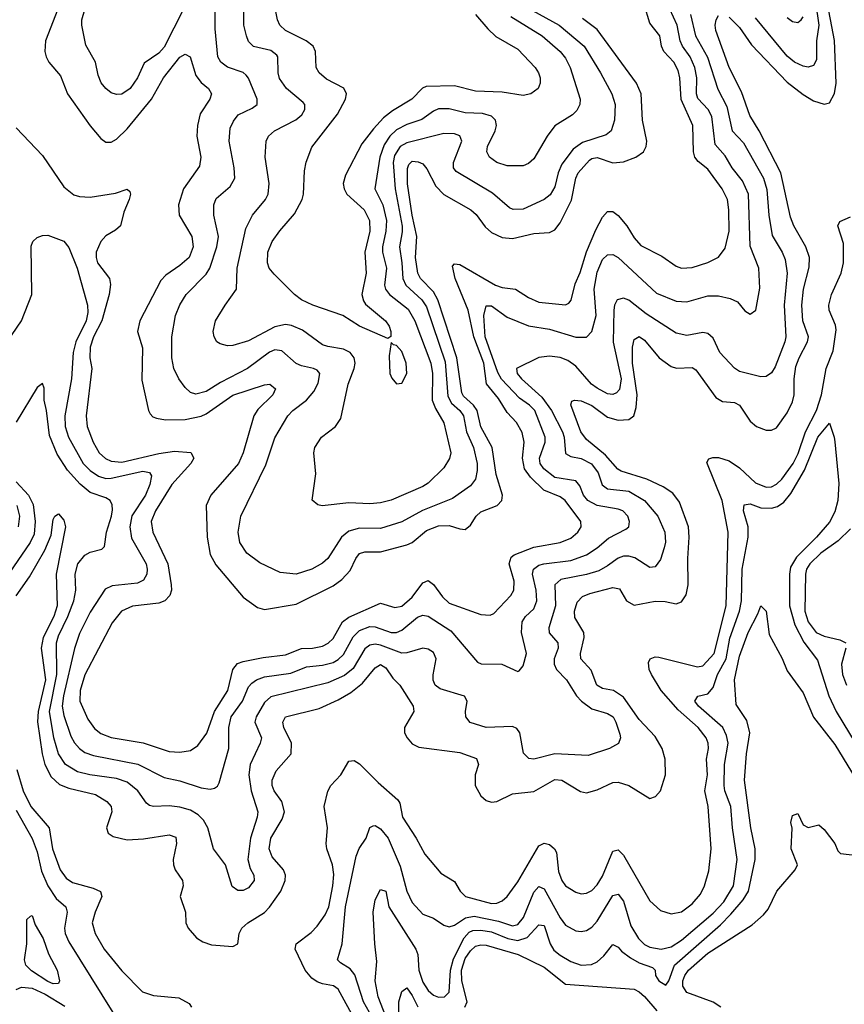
# Model space of a CAD drawing. Header units: inches. Extents: x 1308407 to 1441228, y 959628 to 1036311.
# Tile 32 of 256: x 1336343 to 1339466, y 980981 to 984711. Entities that reach past the tile are written whole.
import ezdxf

# ---------------------------------------------------------------- set-up
doc = ezdxf.new("R2010")
doc.units = ezdxf.units.IN
doc.header["$MEASUREMENT"] = 0
doc.layers.add('B3938', color=7, linetype='Continuous')

msp = doc.modelspace()

# ---------------------------------------------------------------- linework, layer by layer
at = {"layer": 'B3938', "color": 5}
for points, elevation in [([(1338070, 984730.6), (1338115.8, 984675.8), (1338147.2, 984647.2), (1338230, 984599.4), (1338295.3, 984530), (1338308, 984510), (1338314, 984490), (1338314.4, 984470), (1338306.9, 984450), (1338279.5, 984430), (1338250, 984424.1), (1338170, 984435.7), (1338070, 984439.6), (1337990, 984459.9), (1337882.6, 984457.4), (1337868.5, 984451.5), (1337829, 984410), (1337755.1, 984364.9), (1337721.3, 984338.7), (1337682.7, 984297.3), (1337639.5, 984240.5), (1337577.6, 984122.4), (1337568.4, 984090), (1337571.6, 984070), (1337582.6, 984050), (1337648.3, 983990), (1337667.5, 983950), (1337669.2, 983910), (1337650.6, 983830), (1337655.2, 983750), (1337639.6, 983670), (1337645.3, 983645.3), (1337653, 983633), (1337728.4, 983570), (1337742.6, 983550), (1337749.5, 983530), (1337749.2, 983510.8), (1337737.2, 983502.8), (1337630.3, 983550), (1337566.7, 983590), (1337453.4, 983630), (1337410.3, 983650), (1337383.6, 983670), (1337306.9, 983746.9), (1337288.7, 983770), (1337281.5, 983790), (1337283.6, 983830), (1337300.1, 983870), (1337328.9, 983911.1), (1337384.3, 983975.8), (1337413.7, 984030), (1337418.7, 984050), (1337421.6, 984138.4), (1337428.7, 984171.3), (1337450, 984227.3), (1337546.9, 984353.1), (1337577.5, 984410), (1337581.2, 984430), (1337570.7, 984450.7), (1337505.1, 984485.1), (1337476.9, 984510), (1337466, 984530), (1337463.9, 984590), (1337454.2, 984610), (1337428.3, 984630), (1337350.2, 984670), (1337328.7, 984690), (1337319.8, 984710), (1337296.1, 984830)], 3080), ([(1338285.4, 984745.4), (1338386.4, 984690), (1338481.2, 984610), (1338543.2, 984510), (1338585.9, 984430), (1338598.8, 984390), (1338596.4, 984330), (1338583.5, 984290), (1338565, 984275), (1338475, 984245), (1338439.6, 984220.4), (1338396.7, 984163.3), (1338382.6, 984130), (1338370, 984077.4), (1338352.2, 984047.8), (1338329.7, 984030), (1338250, 983993.4), (1338211.9, 983991.9), (1338198.4, 983998.4), (1338134, 984054), (1337996.2, 984136.2), (1337986, 984150), (1337985.7, 984170), (1338017.6, 984250), (1338010, 984270.8), (1337990, 984278.3), (1337950, 984280.1), (1337810, 984244.6), (1337784.2, 984230), (1337763.2, 984196.8), (1337758.3, 984170), (1337764.7, 984070), (1337791.9, 983928.1), (1337792.4, 983907.6), (1337781.6, 983850), (1337791, 983790), (1337794.1, 983730), (1337805.7, 983705.7), (1337866.5, 983650), (1337883.4, 983623.4), (1337955.2, 983415.2), (1337964.9, 983284.9), (1337978.7, 983258.7), (1338010.7, 983230), (1338023.9, 983210), (1338036.1, 983150), (1338061.8, 983090), (1338075.7, 983030), (1338076.3, 983003.7), (1338070, 982970.4), (1338050, 982945), (1337982.6, 982897.4), (1337868.5, 982851.5), (1337790, 982808.2), (1337710, 982783.6), (1337630, 982784.3), (1337590, 982773.7), (1337562.4, 982750), (1337510, 982670.2), (1337490, 982651.6), (1337450, 982629.6), (1337390.2, 982610.2), (1337330, 982616.8), (1337253.3, 982653.3), (1337203.5, 982690), (1337177.1, 982730), (1337170.1, 982770), (1337180.9, 982830), (1337276, 983024), (1337310, 983127.1), (1337358.2, 983210), (1337377.2, 983230), (1337430, 983269.1), (1337457.7, 983302.3), (1337473.5, 983333.5), (1337480.2, 983370), (1337470, 983382.6), (1337455.8, 983390), (1337410, 983399.4), (1337390, 983408.6), (1337336.6, 983456.6), (1337310, 983460.1), (1337290, 983451.9), (1337205.8, 983390), (1337103.9, 983336.1), (1337050, 983302), (1337010, 983292), (1336990, 983299.1), (1336970, 983316.9), (1336946.2, 983350), (1336927.2, 983390), (1336919.1, 983430), (1336919.5, 983510), (1336933.6, 983590), (1336950, 983631.2), (1336973.7, 983670), (1337050, 983746.3), (1337064, 983770), (1337090.5, 983850), (1337096.3, 983890), (1337079.1, 983970), (1337078.2, 984010), (1337086.8, 984033.2), (1337140.7, 984079.4), (1337157.7, 984110), (1337155.7, 984150), (1337136.8, 984250), (1337140.8, 984299.2), (1337153.2, 984326.8), (1337170.2, 984350), (1337224.1, 984375.9), (1337242.2, 984390), (1337242.7, 984410), (1337209.6, 984489.6), (1337200.9, 984500.9), (1337190, 984510.1), (1337130, 984530.7), (1337104.8, 984550), (1337093.5, 984570), (1337083.6, 984676.4), (1337084.2, 984804.2)], 3040), ([(1339030, 984720.3), (1339070, 984681.6), (1339115.5, 984615.5), (1339250, 984473.5), (1339310, 984427.3), (1339350, 984403.9), (1339390, 984390.9), (1339410, 984396.3), (1339429.5, 984430.5), (1339435.3, 984470), (1339428.6, 984631.5), (1339398, 984798)], 2920), ([(1336330, 984300.7), (1336430, 984196.2), (1336510, 984078.2), (1336547.7, 984047.7), (1336570, 984040.6), (1336610, 984038.9), (1336706.6, 984053.4), (1336750, 984068.8), (1336759.8, 984059.8), (1336762.8, 984050), (1336758, 984030), (1336737.9, 983982.1), (1336724.8, 983930), (1336706.6, 983913.4), (1336670, 983891.5), (1336650, 983870.5), (1336633.3, 983830), (1336632.6, 983810), (1336638, 983790), (1336682.8, 983730), (1336687.4, 983707.4), (1336681.7, 983670), (1336654.5, 983570), (1336622.6, 983510), (1336610.1, 983470), (1336609, 983430), (1336616.6, 983390), (1336595, 983210), (1336598.9, 983170), (1336621.5, 983110), (1336644.6, 983070), (1336668.2, 983048.2), (1336690, 983037.9), (1336730, 983034.8), (1336870, 983068.1), (1336930, 983076.2), (1336990.9, 983070.9), (1337002.6, 983050), (1336991.1, 983030), (1336919.1, 982950), (1336857.4, 982850), (1336841.2, 982810), (1336847.2, 982770), (1336904.4, 982650), (1336917.2, 982570), (1336917.7, 982550), (1336911.9, 982530), (1336893.4, 982510), (1336870, 982500.3), (1336770.1, 982489.9), (1336728.7, 982470), (1336693.8, 982426.2), (1336590, 982228.8), (1336572.3, 982170), (1336571, 982130), (1336600.8, 982060.8), (1336626.1, 982026.1), (1336650, 982007.4), (1336690, 981991.5), (1336811.4, 981971.5), (1336910, 981938.4), (1336950, 981936.1), (1336990, 981942.3), (1337018.3, 981961.7), (1337051.7, 982008.3), (1337081.2, 982090), (1337131.7, 982170), (1337150.6, 982249.4), (1337168.5, 982271.5), (1337190, 982279.9), (1337265.4, 982294.6), (1337350, 982304.7), (1337410, 982328.5), (1337452.7, 982330), (1337490, 982338), (1337511, 982349), (1337530, 982367.2), (1337565.8, 982430), (1337590, 982448.2), (1337710, 982500.4), (1337764, 982484), (1337790, 982489.6), (1337830, 982523.6), (1337870, 982577.4), (1337890, 982586.7), (1337910, 982571.8), (1337944, 982524), (1337970, 982501.2), (1338090, 982458.1), (1338124.6, 982455.4), (1338138.4, 982461.6), (1338203, 982530), (1338215.2, 982550), (1338215.9, 982584.1), (1338197.1, 982650), (1338204.7, 982675.3), (1338216.1, 982683.9), (1338290, 982712.6), (1338389.6, 982730), (1338430, 982746.4), (1338457.7, 982770), (1338469.2, 982790), (1338468.6, 982810), (1338409.7, 982889.7), (1338390, 982902.9), (1338329, 982929), (1338277.9, 982977.9), (1338254.9, 983010), (1338247.2, 983050), (1338254.1, 983110), (1338246.5, 983146.5), (1338225.2, 983185.2), (1338190, 983222.9), (1338156.1, 983276.1), (1338111.3, 983331.3), (1338100.7, 983410), (1338062.9, 983510), (1338041.3, 983610), (1337992, 983730), (1337982.4, 983777.6), (1337990, 983786), (1338010, 983783.8), (1338144.9, 983704.9), (1338170, 983696.8), (1338220.9, 983690), (1338270, 983657.9), (1338310, 983640.9), (1338409.9, 983630.1), (1338423.3, 983636.7), (1338431.9, 983648.1), (1338446.6, 983710), (1338466.5, 983753.5), (1338490, 983830.9), (1338524.8, 983915.2), (1338550, 983962.3), (1338570, 983983.9), (1338590, 983983.9), (1338610, 983968.9), (1338643.3, 983930), (1338670, 983883.8), (1338695.2, 983855.2), (1338775.5, 983815.5), (1338830, 983777.4), (1338850, 983770.1), (1338890, 983771.7), (1338950, 983791.6), (1338989.3, 983810.7), (1339014.6, 983845.4), (1339030.8, 983910), (1339029.5, 983990), (1339024, 984030), (1339004.4, 984070), (1338950, 984144.1), (1338913, 984173), (1338900.4, 984190), (1338895.4, 984210), (1338892.5, 984310), (1338848.5, 984408.5), (1338843.9, 984490), (1338837.6, 984517.6), (1338820.3, 984550), (1338783.4, 984590), (1338774.4, 984610), (1338767.3, 984650), (1338730, 984697.2), (1338708.2, 984768.3)], 2980), ([(1336963.9, 984750), (1336890, 984606.1), (1336870, 984583.7), (1336814.5, 984545.5), (1336789.9, 984490), (1336761.4, 984450), (1336730, 984429.2), (1336710, 984427.1), (1336690, 984433.8), (1336669.5, 984449.5), (1336651.6, 984471.6), (1336640.1, 984500.1), (1336630.1, 984550.1), (1336593.8, 984613.8), (1336578.7, 984690), (1336578.8, 984710), (1336601.9, 984790)], 3040), ([(1339356.8, 984776.8), (1339370.4, 984690), (1339361.2, 984630), (1339361.4, 984558.6), (1339350, 984536.9), (1339330, 984530.9), (1339310, 984534.3), (1339278.2, 984550), (1339250, 984572.2), (1339130, 984718.1)], 2940), ([(1336295.2, 983490), (1336349.9, 983570.1), (1336389.3, 983670), (1336386.9, 983853.1), (1336393.3, 983870), (1336410, 983885.3), (1336430, 983893.7), (1336450, 983894), (1336510, 983872.4), (1336530, 983848.2), (1336560.7, 983770), (1336600.3, 983630), (1336601.5, 983601.5), (1336595.2, 983570), (1336556.4, 983490), (1336545.7, 983450), (1336540.1, 983350), (1336513.8, 983210), (1336515.2, 983170), (1336528.5, 983130), (1336583.3, 983030), (1336610, 983003.3), (1336641.6, 982981.6), (1336670, 982973.4), (1336690, 982974.4), (1336810, 983000.6), (1336835.4, 982995.4), (1336842.6, 982982.6), (1336836.5, 982950), (1336819.6, 982910), (1336768.3, 982831.7), (1336759.9, 982790), (1336766.9, 982746.9), (1336821.8, 982650), (1336826.3, 982630), (1336824.3, 982610), (1336812.2, 982587.8), (1336790, 982577), (1336693.3, 982566.7), (1336666.5, 982553.5), (1336610, 982467.1), (1336570, 982385.3), (1336550.7, 982329.3), (1336509.6, 982150), (1336504.6, 982110), (1336510, 982075.5), (1336537.3, 981997.3), (1336551, 981971), (1336569.8, 981949.8), (1336590, 981935.5), (1336623.1, 981923.1), (1336790.4, 981890.4), (1336890, 981840.4), (1336950, 981828), (1337030, 981801.3), (1337064.2, 981795.8), (1337080.7, 981799.3), (1337092.6, 981807.4), (1337099.3, 981820.7), (1337135.1, 981950), (1337134.9, 982030), (1337144, 982070), (1337187.2, 982130), (1337210, 982183.8), (1337222.2, 982197.8), (1337240.3, 982210), (1337270, 982221.1), (1337370, 982235), (1337430, 982259.2), (1337490, 982265.2), (1337530, 982276.2), (1337550, 982287.3), (1337570, 982305.8), (1337606.4, 982373.6), (1337630, 982397.7), (1337670, 982412.4), (1337690, 982411.6), (1337750, 982389.4), (1337770, 982389.3), (1337790, 982398), (1337850, 982447.6), (1337870, 982455.7), (1337890, 982450.8), (1337976.3, 982396.3), (1338077.2, 982277.2), (1338091, 982271), (1338169.4, 982269.4), (1338230, 982241.6), (1338235.4, 982244.6), (1338250, 982263), (1338263, 982310), (1338244.4, 982390), (1338246.1, 982430), (1338258.8, 982450), (1338290, 982479.8), (1338301.6, 982510), (1338299.6, 982550), (1338285.3, 982610), (1338289.4, 982630), (1338310, 982644), (1338328.4, 982650), (1338430, 982662.3), (1338490, 982683.8), (1338530, 982709.6), (1338573.5, 982746.5), (1338638.9, 982781.1), (1338649.8, 982790), (1338653.4, 982810), (1338646, 982830), (1338627.4, 982850), (1338610, 982856.9), (1338530, 982870.9), (1338495.2, 982890), (1338478.9, 982910), (1338464.6, 982944.6), (1338450, 982963.7), (1338370, 982976.5), (1338327.8, 983010), (1338315.1, 983030), (1338311.5, 983050), (1338333, 983110), (1338333.8, 983130), (1338293.8, 983230), (1338274.2, 983250), (1338236.7, 983276.7), (1338168.6, 983348.6), (1338153.9, 983373.9), (1338106.4, 983510), (1338100.7, 983590), (1338110, 983627.4), (1338130, 983627), (1338190, 983583.5), (1338270, 983550.6), (1338350, 983538.1), (1338450, 983507.7), (1338490, 983508.7), (1338510, 983530.2), (1338526.7, 983590), (1338518.4, 983690), (1338530, 983754.6), (1338550, 983802.9), (1338570, 983820.6), (1338590, 983821), (1338610, 983810.2), (1338754.8, 983674.8), (1338830, 983644.7), (1338870, 983641.5), (1338950, 983664.5), (1338990, 983664.8), (1339034.4, 983654.4), (1339062.4, 983642.4), (1339090, 983608.4), (1339110, 983595.5), (1339131, 983610), (1339146.6, 983693.4), (1339143.2, 983770), (1339110, 983852.7), (1339103, 984050), (1339080.2, 984100.2), (1339041.5, 984150), (1339014.9, 984194.9), (1338977.5, 984237.5), (1338964.1, 984344.1), (1338950.3, 984370), (1338912.2, 984412.2), (1338906.8, 984430), (1338908, 984490), (1338900.6, 984530), (1338882.5, 984570), (1338853.5, 984610), (1338844.4, 984630), (1338833.1, 984690), (1338805.1, 984750)], 2960), ([(1338883.6, 984730), (1338903, 984650), (1338948.4, 984568.4), (1338987.6, 984447.6), (1339021.8, 984381.8), (1339042.2, 984290), (1339084.7, 984244.7), (1339159.9, 984110), (1339172.4, 984067.6), (1339180.3, 983970), (1339193.6, 983893.6), (1339231, 983830), (1339242.1, 983802.1), (1339249.5, 983750), (1339238.8, 983630), (1339245.1, 983510), (1339241.3, 983490), (1339204.7, 983395.3), (1339190, 983373), (1339170, 983359.7), (1339150, 983358), (1339070, 983378), (1339050, 983391.1), (1338994.7, 983450), (1338970, 983504.2), (1338950, 983522.3), (1338930, 983525.9), (1338870, 983515.1), (1338830, 983523.9), (1338716.2, 983596.2), (1338650, 983648.9), (1338630, 983656.4), (1338605.7, 983650), (1338595.6, 983630), (1338593, 983610), (1338591, 983489), (1338621.2, 983350), (1338614.8, 983310), (1338603, 983297), (1338590, 983290.9), (1338570, 983293.1), (1338530, 983314.4), (1338509.5, 983330), (1338450, 983397.9), (1338419.2, 983419.2), (1338390, 983431.6), (1338350, 983436.6), (1338310, 983431.7), (1338224.8, 983390), (1338228, 983370), (1338244.3, 983350), (1338320.6, 983280.6), (1338357.3, 983230), (1338399.6, 983150), (1338405.9, 983130), (1338410, 983067), (1338430, 983055.9), (1338470, 983048.9), (1338508.4, 983028.4), (1338534.3, 982994.3), (1338549.3, 982949.3), (1338570, 982933.4), (1338650, 982925.2), (1338709.9, 982890), (1338760.7, 982830), (1338786.2, 982770), (1338788.8, 982731.2), (1338784.4, 982710), (1338770, 982666.4), (1338750, 982638.3), (1338730, 982636.1), (1338672.5, 982672.5), (1338650, 982678.6), (1338630, 982678.2), (1338610, 982671.1), (1338570, 982641.5), (1338536.5, 982623.5), (1338490.5, 982609.5), (1338392.2, 982590), (1338369.5, 982570), (1338372.9, 982490), (1338347.6, 982407.6), (1338348.6, 982388.6), (1338381.4, 982350), (1338382.6, 982330), (1338367.8, 982290), (1338367.3, 982270), (1338376.9, 982250), (1338414, 982210), (1338452.7, 982150), (1338471, 982130), (1338510, 982100.9), (1338570, 982083), (1338590.4, 982070), (1338601.6, 982050), (1338615.9, 982004.1), (1338618.4, 981990), (1338610.7, 981969.3), (1338577, 981950), (1338496, 981924), (1338370, 981929.6), (1338290, 981909.4), (1338272.1, 981912.1), (1338251.9, 981931.9), (1338237.7, 982010), (1338226.5, 982026.5), (1338210, 982033.6), (1338110, 982029.5), (1338049, 982049), (1338032.4, 982070), (1338031.1, 982090), (1338037.6, 982130), (1338027.8, 982147.8), (1337935.9, 982175.9), (1337916.3, 982190), (1337908.8, 982208.8), (1337909.2, 982229.2), (1337920.5, 982290), (1337910, 982314), (1337890, 982326.7), (1337870, 982330.1), (1337810, 982312.7), (1337790, 982311.4), (1337710, 982341.6), (1337690, 982344.9), (1337670, 982341.3), (1337650, 982327.5), (1337606.5, 982253.5), (1337573.9, 982226.1), (1337510, 982198.4), (1337294.3, 982145.7), (1337270, 982123.9), (1337238.7, 982070), (1337233.7, 982050), (1337258.5, 981990), (1337254.1, 981970), (1337216.7, 981890), (1337211.4, 981850), (1337220.4, 981790), (1337245.2, 981710), (1337242.9, 981690), (1337217.7, 981610), (1337207.3, 981530), (1337215.8, 981495.8), (1337229.8, 981470), (1337231.5, 981450), (1337210, 981422.7), (1337190, 981412.9), (1337170, 981412), (1337147.7, 981427.7), (1337123.2, 981510), (1337076.9, 981570), (1337056, 981650), (1337039.2, 981679.2), (1337019.4, 981699.4), (1336990, 981716.5), (1336950, 981727.9), (1336910, 981732.7), (1336850, 981730.1), (1336834.5, 981734.5), (1336823.5, 981743.5), (1336790.4, 981790.4), (1336750, 981822.7), (1336710, 981836.3), (1336608.4, 981850), (1336561.9, 981861.9), (1336517, 981890), (1336490, 981930.2), (1336472.9, 981990), (1336456.6, 982090), (1336483.9, 982230), (1336482.7, 982350), (1336490, 982377.3), (1336525.8, 982450), (1336548, 982510), (1336555.3, 982550), (1336553.6, 982610), (1336563.3, 982650), (1336590, 982682.8), (1336610, 982693.2), (1336654.6, 982705.4), (1336664.7, 982715.3), (1336671.7, 982770), (1336691.4, 982830), (1336694.5, 982854.5), (1336693.2, 982873.2), (1336685.5, 982890), (1336670, 982899.8), (1336610, 982919.6), (1336571.7, 982951.7), (1336524.9, 983004.9), (1336485.4, 983065.4), (1336455.6, 983135.6), (1336445.2, 983230), (1336436.4, 983270), (1336435.6, 983315.6), (1336430, 983332.7), (1336410, 983317.6), (1336330, 983186.3)], 2940), ([(1336330, 982528.6), (1336379.8, 982600.2), (1336439.1, 982700.9), (1336462, 982758), (1336470, 982818), (1336476, 982830), (1336490, 982839.3), (1336510, 982814.9), (1336516.2, 982790), (1336481.8, 982610), (1336485.6, 982490), (1336472.2, 982450), (1336432, 982370), (1336424.6, 982330), (1336440.9, 982210), (1336412.6, 982090), (1336410.8, 982050.8), (1336427.8, 981930), (1336437.9, 981890), (1336462.9, 981842.9), (1336493.7, 981813.7), (1336530, 981799.7), (1336630, 981775.5), (1336673.5, 981750), (1336690.2, 981730), (1336692.4, 981710), (1336671.5, 981650), (1336678.7, 981630), (1336696.8, 981616.8), (1336750, 981603.6), (1336812.3, 981607.7), (1336910, 981623.7), (1336934.8, 981614.8), (1336937, 981590), (1336924.1, 981530), (1336925.5, 981510), (1336932.6, 981490), (1336960.2, 981450), (1336962.2, 981430), (1336951.4, 981390), (1336971.3, 981330), (1336972.4, 981290), (1336981.3, 981270), (1337013.1, 981233.1), (1337037.5, 981217.5), (1337070, 981206.6), (1337150, 981199.6), (1337169.5, 981210), (1337175, 981250), (1337184.6, 981270), (1337207, 981290), (1337270, 981329.6), (1337290, 981349), (1337332.6, 981410), (1337348.7, 981450), (1337349.9, 981470), (1337343, 981490), (1337299.5, 981539.5), (1337288.5, 981570), (1337294.6, 981610), (1337337.7, 981682.3), (1337346.2, 981710), (1337335.6, 981750), (1337306.9, 981790), (1337299.5, 981810), (1337299.9, 981830), (1337314, 981866), (1337371.6, 981930), (1337372.1, 981970), (1337343.7, 982030), (1337339.9, 982050), (1337349.8, 982070), (1337478.1, 982101.9), (1337550, 982135), (1337597.2, 982162.8), (1337642, 982198), (1337690, 982256.3), (1337710, 982268.6), (1337730, 982255.5), (1337756.6, 982216.6), (1337782.8, 982190), (1337833.5, 982110), (1337835.4, 982090), (1337800.1, 982030), (1337800.5, 982010), (1337810.2, 981990), (1337830, 981968.4), (1337855.1, 981955.1), (1338010, 981935.6), (1338072.8, 981912.8), (1338081, 981890), (1338068.8, 981850), (1338067.9, 981810), (1338090, 981770.3), (1338110, 981753.8), (1338130, 981747.3), (1338150, 981749.3), (1338210, 981778.9), (1338290, 981787.7), (1338370, 981832.8), (1338396, 981830), (1338467.5, 981787.5), (1338490, 981782.8), (1338530, 981793.1), (1338590, 981821.5), (1338610, 981822.9), (1338650.2, 981810), (1338730, 981761.3), (1338751.9, 981768.1), (1338770.4, 981789.6), (1338788.9, 981850), (1338788.1, 981910), (1338776.7, 981950), (1338750, 981996.1), (1338690, 982059.9), (1338630, 982145.2), (1338591.8, 982170), (1338550, 982177.8), (1338529.3, 982190), (1338507.2, 982247.2), (1338468.3, 982290), (1338467.2, 982310), (1338480.6, 982370), (1338479.4, 982390), (1338446, 982446), (1338443.9, 982470), (1338455.2, 982504.8), (1338474.4, 982525.6), (1338502.5, 982537.5), (1338590, 982559.6), (1338615.2, 982555.2), (1338641.9, 982510), (1338670, 982493.6), (1338750, 982508.3), (1338787.3, 982507.3), (1338830, 982498.4), (1338850, 982505.8), (1338867.3, 982532.7), (1338874.7, 982570), (1338873.4, 982670), (1338879.3, 982750), (1338876, 982790), (1338842.7, 982882.7), (1338817, 982917), (1338780.9, 982940.9), (1338718.5, 982970), (1338620.7, 983000.7), (1338608.7, 983008.7), (1338561.8, 983061.8), (1338490, 983120.2), (1338469, 983150), (1338430, 983251.3), (1338434.5, 983265.5), (1338444, 983270), (1338470, 983267.2), (1338510, 983249.6), (1338570, 983205.7), (1338610, 983193.9), (1338650, 983196.6), (1338668.7, 983210), (1338678.2, 983241.8), (1338682.2, 983290), (1338664.7, 983410), (1338663.7, 983470), (1338670, 983499.5), (1338690, 983510.8), (1338710, 983496.6), (1338765.4, 983430), (1338810, 983396.8), (1338830.8, 983390.8), (1338890, 983393), (1338904, 983384), (1338979.2, 983279.2), (1339005.1, 983265.1), (1339050, 983260.5), (1339070, 983251), (1339109.4, 983190), (1339134, 983170), (1339170, 983155.5), (1339190, 983155.5), (1339210, 983164.6), (1339250, 983221.1), (1339270, 983262.9), (1339276.8, 983290), (1339276.7, 983350), (1339283.4, 983396.6), (1339295.5, 983430), (1339327.2, 983490), (1339330.3, 983510), (1339308.9, 983570), (1339305.3, 983630), (1339312.1, 983690), (1339333, 983773), (1339334.8, 983810), (1339320.1, 983850), (1339275.4, 983930), (1339262.7, 983962.7), (1339226.4, 984130), (1339143.8, 984290), (1339108.4, 984348.4), (1339077.6, 984437.6), (1339029.7, 984529.7), (1338979.5, 984670), (1338977.3, 984690), (1338981, 984710), (1338990, 984726)], 2920), ([(1336487.8, 984750), (1336441.6, 984630), (1336438.7, 984590), (1336443.5, 984570), (1336453.5, 984550), (1336497.7, 984497.7), (1336523.7, 984430), (1336610, 984308.3), (1336650, 984260.9), (1336670, 984246.7), (1336690, 984247.4), (1336710, 984257.7), (1336750, 984297.4), (1336842, 984410), (1336888.1, 984490), (1336950, 984568.1), (1336970, 984579.8), (1336989.4, 984569.4), (1337010, 984498.9), (1337030, 984472.8), (1337057.8, 984450), (1337069.4, 984430), (1337063.9, 984410), (1337026.5, 984353.5), (1337016.4, 984310), (1337014.1, 984270), (1337029.6, 984190), (1337024.5, 984155.5), (1336963.1, 984070), (1336945, 984010), (1336947.4, 983970), (1336995.7, 983890), (1337000.1, 983850), (1336985.3, 983810), (1336950, 983779), (1336896.4, 983743.6), (1336877.6, 983722.4), (1336798.2, 983570), (1336789.5, 983530), (1336808.2, 983468.2), (1336805.5, 983345.5), (1336830.9, 983230.9), (1336837.7, 983217.7), (1336847, 983207), (1336860.8, 983200.8), (1336894.9, 983194.9), (1336970, 983196.7), (1337030, 983208.7), (1337050, 983218), (1337150, 983287.9), (1337270, 983327), (1337290.7, 983330), (1337312.7, 983312.7), (1337301.6, 983290), (1337245.3, 983234.7), (1337230.6, 983210), (1337189.7, 983070), (1337171.5, 983030), (1337067.3, 982910), (1337048.9, 982870), (1337052.7, 982750), (1337065, 982685), (1337086.2, 982646.2), (1337190, 982523.9), (1337243.9, 982483.9), (1337270, 982476.5), (1337390, 982496.9), (1337530, 982566.8), (1337563.4, 982590), (1337595.3, 982624.7), (1337616.7, 982670), (1337630.8, 982689.2), (1337650, 982695.7), (1337710, 982695.3), (1337810, 982721), (1337830, 982730.6), (1337884.2, 982775.8), (1337930, 982793.8), (1337970, 982794.4), (1338010, 982781.6), (1338030, 982780.2), (1338050, 982795.5), (1338071.9, 982830), (1338090, 982846.9), (1338152.2, 982870), (1338169.8, 982890), (1338171.4, 982910), (1338148, 982988), (1338132.9, 983090), (1338090, 983169.1), (1338075.3, 983230), (1338062.1, 983250), (1338024.7, 983284.7), (1338017.2, 983297.2), (1337999, 983430), (1337926.5, 983650), (1337910, 983679.3), (1337861.4, 983730), (1337850.7, 983750.7), (1337842.2, 983810), (1337848, 983890), (1337830.2, 983969.8), (1337811.5, 984088.5), (1337812.4, 984147.6), (1337817.7, 984162.3), (1337830, 984174.9), (1337852.8, 984172.8), (1337870, 984164.8), (1337885.6, 984145.6), (1337919.5, 984079.5), (1337950, 984048.6), (1338052.4, 983990), (1338072.6, 983972.6), (1338106, 983926), (1338130, 983904.1), (1338170, 983885.4), (1338210, 983881.3), (1338290, 983901.1), (1338350, 983905.2), (1338370, 983914.7), (1338390, 983941.8), (1338432.9, 984027.1), (1338449.6, 984110), (1338458.1, 984130), (1338501.1, 984178.9), (1338510, 984185.4), (1338530, 984189.3), (1338590, 984168), (1338630, 984172.2), (1338676.8, 984190), (1338706.3, 984210), (1338716.1, 984230), (1338718.5, 984250), (1338702, 984330), (1338696.4, 984430), (1338679, 984470), (1338530, 984673.8), (1338475.2, 984715.2)], 3020), ([(1338202.8, 984722.8), (1338322.3, 984650), (1338390.5, 984590), (1338410, 984565), (1338428.7, 984530), (1338465.8, 984410), (1338464.6, 984390), (1338453.4, 984366.6), (1338437.3, 984350), (1338370, 984308.4), (1338341, 984270), (1338290, 984184), (1338270, 984165.6), (1338250, 984157.5), (1338190, 984157.6), (1338150, 984170.2), (1338122.2, 984190), (1338112.8, 984210), (1338114.4, 984230), (1338144.1, 984290), (1338149.5, 984310), (1338145.4, 984330), (1338130, 984345.4), (1338095.7, 984355.7), (1338030, 984358.3), (1337970, 984372.8), (1337930, 984372.5), (1337910, 984363.8), (1337866.8, 984333.2), (1337810, 984313.8), (1337770, 984293.5), (1337744.9, 984270), (1337723.3, 984236.7), (1337707, 984190), (1337688.8, 984070), (1337718.6, 984010), (1337732.3, 983950), (1337730.2, 983910), (1337717.9, 983850), (1337717.6, 983830), (1337732.6, 983770), (1337724.8, 983704.8), (1337728.1, 983690), (1337744.3, 983670), (1337814.8, 983614.8), (1337840.3, 983570), (1337899.8, 983410), (1337907, 983370), (1337905.3, 983270), (1337917.7, 983237.7), (1337950, 983183.1), (1337975.6, 983070), (1337971.3, 983048.7), (1337950, 983013), (1337890, 982955.4), (1337870, 982942.6), (1337750, 982891.2), (1337710, 982880.4), (1337670, 982876.6), (1337590, 982880.1), (1337488.7, 982868.7), (1337472.5, 982872.5), (1337450.6, 982890.6), (1337464.4, 982990), (1337457.3, 983070), (1337461.3, 983090), (1337486.3, 983130), (1337539.6, 983170), (1337560.1, 983199.9), (1337587.7, 983330), (1337610.6, 983390), (1337613.2, 983410), (1337609.6, 983429.6), (1337594.8, 983450), (1337570, 983463.3), (1337510, 983472.3), (1337490, 983479.5), (1337414.3, 983534.3), (1337372.5, 983552.5), (1337350, 983556.3), (1337310, 983547.5), (1337210, 983494.8), (1337150, 983476.3), (1337130, 983475), (1337102.5, 983482.5), (1337090.2, 983490.2), (1337079.6, 983510), (1337076.1, 983530), (1337085.4, 983570), (1337121.1, 983630), (1337164.1, 983690), (1337166.9, 983770), (1337200, 983920), (1337225.5, 983970), (1337274, 984030), (1337283.7, 984050), (1337287.7, 984090), (1337272.8, 984190), (1337277.1, 984250), (1337286.2, 984270), (1337308.1, 984290), (1337389.1, 984330.9), (1337412, 984350), (1337423, 984370), (1337422.7, 984390), (1337417.5, 984397.5), (1337354, 984450), (1337327.5, 984487.5), (1337321.9, 984510), (1337321.3, 984570), (1337316.9, 984576.9), (1337294, 984594), (1337228.8, 984608.8), (1337210, 984628), (1337201.7, 984650), (1337192.6, 984690), (1337192.5, 984750)], 3060), ([(1339250, 984719.3), (1339270, 984703.2), (1339290, 984699.7), (1339303.5, 984710), (1339310, 984721.6)], 2960), ([(1337616.2, 980916.2), (1337550, 981038.9), (1337531.2, 981051.2), (1337490, 981058.2), (1337470, 981066.3), (1337450, 981080.6), (1337424, 981110), (1337386.7, 981190), (1337390, 981210.9), (1337446.7, 981253.3), (1337470, 981276.8), (1337500.2, 981319.8), (1337513.7, 981350), (1337529.6, 981430), (1337533, 981473), (1337528.2, 981510), (1337506.8, 981570), (1337504.3, 981590), (1337509.1, 981650), (1337496.9, 981730), (1337510, 981788.4), (1337521.4, 981810), (1337559.8, 981850), (1337590, 981902), (1337610, 981904.6), (1337630, 981892.7), (1337701, 981821), (1337775.8, 981755.8), (1337783.2, 981743.2), (1337793.5, 981690), (1337845.3, 981610), (1337877.4, 981550), (1337937.7, 981477.7), (1337990, 981445.8), (1338011.2, 981410), (1338032, 981390), (1338130, 981363.6), (1338150, 981364.6), (1338170, 981372.9), (1338190, 981390.2), (1338230, 981444.8), (1338310, 981581), (1338330, 981592.1), (1338350, 981586), (1338368.8, 981570), (1338376.3, 981556.3), (1338384.2, 981484.2), (1338396, 981450), (1338410.5, 981430.5), (1338450, 981405.9), (1338470, 981400.1), (1338490, 981401.9), (1338510, 981412.9), (1338530, 981434.1), (1338550, 981467.2), (1338590, 981560.7), (1338610, 981566.4), (1338630, 981546), (1338730, 981373.8), (1338770, 981337.1), (1338810, 981323.5), (1338850, 981331.7), (1338890, 981361.9), (1338921.3, 981398.7), (1338936.7, 981430), (1338952.9, 981487.1), (1338962, 981570), (1338950.8, 981730), (1338937.6, 981790), (1338948, 981850), (1338944.6, 981910), (1338952, 981950), (1338950.8, 981970), (1338943.1, 981990), (1338912.4, 982030), (1338837, 982097), (1338773.1, 982170), (1338735.8, 982230), (1338727, 982250), (1338724.6, 982275.4), (1338731.5, 982290), (1338750, 982297.6), (1338763.5, 982296.5), (1338910, 982259.6), (1338930, 982263.8), (1338973.4, 982310), (1339018.8, 982490), (1339027.1, 982770), (1339003.6, 982890), (1338946, 983034), (1338953.2, 983046.8), (1338968, 983052), (1338990, 983052.2), (1339030, 983039.9), (1339070, 983012.8), (1339130, 982956.7), (1339170, 982939.7), (1339190, 982941.3), (1339210, 982951), (1339230, 982970.1), (1339272.5, 983030), (1339292, 983068), (1339319.3, 983150), (1339360.5, 983230), (1339380, 983290), (1339397.8, 983390), (1339423.8, 983456.2), (1339435.7, 983535.7), (1339433.3, 983553.3), (1339408.9, 983610), (1339407.9, 983630), (1339417.3, 983670), (1339455, 983750), (1339463.8, 983790), (1339462.9, 983862.9), (1339442, 983930), (1339450, 983946), (1339490, 983964)], 2880), ([(1337679.2, 980930), (1337645.9, 980990), (1337612.5, 981092.5), (1337595.3, 981115.3), (1337557.9, 981137.9), (1337546.4, 981150), (1337564.9, 981210), (1337577.4, 981350), (1337617.6, 981542.4), (1337629, 981571), (1337655.6, 981610), (1337670, 981650.6), (1337682.2, 981657.8), (1337690, 981658.6), (1337710, 981645.7), (1337738.4, 981610), (1337784.2, 981504.2), (1337809.4, 981409.4), (1337830, 981366.8), (1337870, 981322.5), (1337910, 981307.2), (1337950, 981281.6), (1337970, 981274.8), (1337990, 981281.5), (1338031.7, 981308.3), (1338065, 981315), (1338156.1, 981296.1), (1338210, 981277.9), (1338230, 981283.6), (1338251.7, 981310), (1338290, 981405.4), (1338310, 981427.5), (1338330, 981419), (1338390, 981308.6), (1338410, 981281.4), (1338450, 981259.8), (1338470, 981257), (1338490, 981260.5), (1338510, 981273), (1338530, 981296.6), (1338590, 981393.1), (1338610, 981398.2), (1338630, 981372.1), (1338658.5, 981278.5), (1338686.5, 981230), (1338710, 981207.4), (1338730, 981197.3), (1338772.7, 981190), (1338810, 981199.2), (1338850, 981224.5), (1338970, 981326.1), (1339010.3, 981370), (1339046.2, 981430), (1339060.6, 981530), (1339043, 981650), (1339036.5, 981730), (1339014.4, 981790), (1339011.5, 981810), (1339012.9, 981890), (1339026.5, 981970), (1339019.9, 981999.9), (1339006, 982030), (1338914.5, 982110), (1338899.8, 982130), (1338911.6, 982148.4), (1338950, 982156.8), (1338970, 982180.7), (1338985.5, 982230), (1339018.5, 982290), (1339032.3, 982367.7), (1339069.7, 982470.3), (1339077.1, 982510), (1339080.1, 982630), (1339102.7, 982750), (1339102.3, 982790), (1339084.8, 982850), (1339087, 982873), (1339110, 982877.3), (1339150, 982862.2), (1339190, 982860.5), (1339212.8, 982867.2), (1339236.8, 982883.2), (1339263.5, 982916.5), (1339316.1, 983003.9), (1339366.4, 983130), (1339410, 983182), (1339427.9, 983130), (1339430, 983111.3), (1339445.5, 982954.5), (1339442.4, 982890), (1339430, 982846), (1339410, 982807.8), (1339361.2, 982750), (1339285.2, 982674.8), (1339263.1, 982636.9), (1339258.4, 982610), (1339258.8, 982490), (1339278.8, 982418.8), (1339313, 982353), (1339365.3, 982285.3), (1339407.2, 982150), (1339435.6, 982090), (1339533.3, 981930)], 2860), ([(1336330, 982960.5), (1336376.9, 982910), (1336393.8, 982873.8), (1336401.8, 982810), (1336397.9, 982762.1), (1336382.7, 982730), (1336273, 982570)], 2940), ([(1336339.2, 982790), (1336344.1, 982830), (1336333.3, 982870)], 2960), ([(1339490, 982781.9), (1339443.3, 982736.7), (1339376.9, 982690), (1339335.4, 982650), (1339323.5, 982630), (1339319.3, 982610), (1339316.8, 982470), (1339330, 982429.4), (1339359.2, 982390), (1339390, 982375.4), (1339450, 982362.3), (1339471.7, 982350)], 2880), ([(1337730, 980935), (1337701.5, 981010), (1337689.5, 981070.5), (1337696.1, 981143.9), (1337687.8, 981210), (1337681.9, 981330), (1337690, 981377.1), (1337710, 981415.6), (1337730, 981410.4), (1337741.3, 981350), (1337843.7, 981190), (1337850.6, 981170), (1337855.2, 981110), (1337870, 981065.3), (1337890, 981033.6), (1337910, 981016.1), (1337930, 981008.8), (1337952.1, 981010), (1337970, 981026.9), (1337975.4, 981110), (1337986.6, 981153.4), (1338027.1, 981232.9), (1338045.8, 981254.2), (1338059.7, 981260.3), (1338090, 981262.1), (1338130, 981255.8), (1338192.1, 981230), (1338230, 981222.9), (1338265.7, 981234.3), (1338310, 981282.6), (1338330, 981280.2), (1338352.4, 981210), (1338366.7, 981186.7), (1338390, 981166.8), (1338430, 981142.9), (1338470, 981129.6), (1338508.5, 981131.5), (1338530, 981141.6), (1338555.4, 981164.6), (1338590, 981207.2), (1338610, 981197.3), (1338622.4, 981182.5), (1338656.8, 981156.8), (1338690, 981138.8), (1338740.2, 981120.2), (1338750.2, 981110.2), (1338751.8, 981090), (1338764.1, 981070), (1338790, 981054.2), (1338802, 981070), (1338822.9, 981130), (1338997.9, 981282.1), (1339036.9, 981323.1), (1339083.5, 981376.5), (1339103.7, 981410), (1339129, 981530), (1339128.7, 981570), (1339112.7, 981650), (1339087.8, 981830), (1339095.4, 981930), (1339108.3, 982010), (1339096.7, 982056.7), (1339056.4, 982116.4), (1339050.5, 982210.5), (1339070, 982299.5), (1339101.7, 982390), (1339139.4, 982460.6), (1339150, 982490.6), (1339170, 982470.5), (1339182.3, 982382.3), (1339231.4, 982291.4), (1339250, 982244.4), (1339310, 982160.9), (1339349.4, 982069.4), (1339430, 981965.6), (1339525.3, 981810)], 2840), ([(1339472.2, 982330), (1339455.2, 982270), (1339459.3, 982230), (1339475.1, 982190)], 2880), ([(1336332.4, 981870), (1336356.8, 981790), (1336385.7, 981730), (1336454.7, 981650), (1336467.8, 981570), (1336496.8, 981490), (1336519.5, 981459.5), (1336542.7, 981442.7), (1336621.1, 981421.1), (1336648.8, 981408.8), (1336654.6, 981390), (1336628.6, 981330), (1336618, 981290), (1336628.8, 981250), (1336663.5, 981190), (1336730, 981108.4), (1336808.2, 981028.2), (1336850, 981014.4), (1336946, 981006), (1336984.6, 980984.6), (1336994, 980970)], 2880), ([(1336330, 981716.6), (1336390, 981609.2), (1336410, 981558.6), (1336426.1, 981486.1), (1336449.6, 981429.6), (1336481.6, 981381.6), (1336517.7, 981350), (1336522.5, 981330), (1336512.7, 981270), (1336515.7, 981250), (1336530, 981218), (1336695.8, 980950)], 2860), ([(1338998.2, 980970), (1338970, 980988.8), (1338870, 981025.8), (1338854.3, 981050), (1338854.6, 981070), (1338862, 981090), (1338876.4, 981110), (1338950, 981175.4), (1339117.2, 981282.8), (1339160.4, 981319.6), (1339177.8, 981342.2), (1339210.6, 981410), (1339280.3, 981490), (1339288.6, 981510), (1339264.5, 981570), (1339268.3, 981648.3), (1339264.2, 981670), (1339270, 981696.3), (1339290, 981704), (1339310, 981660.7), (1339330, 981651), (1339370, 981661), (1339390, 981642.8), (1339430.4, 981590), (1339442, 981562), (1339452.2, 981552.2), (1339670, 981527.6)], 2820), ([(1338029, 980970), (1338037.5, 980990), (1338017.7, 981070), (1338016, 981110), (1338030, 981154.4), (1338050, 981183.4), (1338070, 981200.9), (1338090, 981206.7), (1338110, 981204.9), (1338231.5, 981170), (1338330, 981121.9), (1338410, 981057.6), (1338670, 981038.2), (1338690, 981028.9), (1338710, 981010.7), (1338756.2, 980956.2)], 2820), ([(1336330, 981037.5), (1336350, 981046.1), (1336390, 981042.4), (1336439.7, 981019.7), (1336514.6, 980974.6)], 2840), ([(1337780.1, 980910), (1337778.7, 980990), (1337790, 981030.2), (1337810, 981043.6), (1337830, 981015.2), (1337851.7, 980971.7)], 2820)]:
    msp.add_lwpolyline(points, dxfattribs=dict(at, elevation=elevation))
for points, elevation in [([(1337750, 983488), (1337742.5, 983437.5), (1337745.7, 983370), (1337752.3, 983352.3), (1337770, 983330.8), (1337790, 983334), (1337809.6, 983370), (1337806.9, 983410), (1337790, 983453.6), (1337770, 983477), (1337759, 983479)], 3080), ([(1336470, 981058.5), (1336450, 981067.5), (1336387.8, 981107.8), (1336366.7, 981130), (1336361.8, 981150), (1336369.9, 981210), (1336370, 981302), (1336384.5, 981315.5), (1336390, 981317.3), (1336402.4, 981282.4), (1336432.3, 981230), (1336452, 981172.1), (1336485, 981110), (1336494.5, 981070), (1336490, 981060.5)], 2840)]:
    msp.add_lwpolyline(points, close=True, dxfattribs=dict(at, elevation=elevation))

doc.saveas('drawing.dxf')
